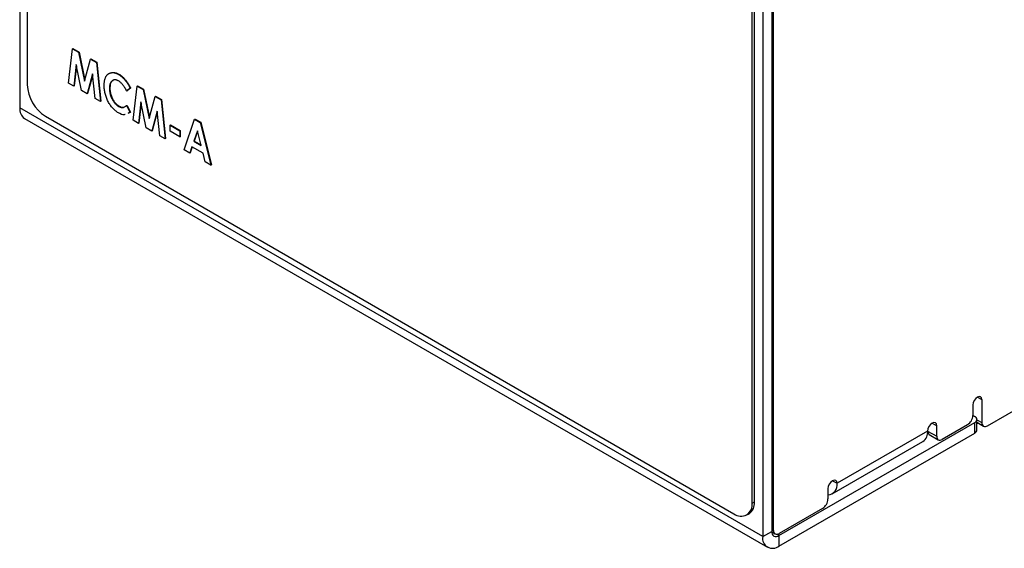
# Model space of a CAD drawing. Header units: millimetres. Extents: x 0 to 420, y 0 to 297.
# Tile 55 of 106: x 307 to 345, y 179 to 200. Entities that reach past the tile are written whole.
import ezdxf

# ---------------------------------------------------------------- set-up
doc = ezdxf.new("R2010")
doc.units = ezdxf.units.MM

msp = doc.modelspace()

# ---------------------------------------------------------------- linework, layer by layer
at = {"color": 7, "linetype": 'Continuous', "lineweight": 25}
for p, q in [((307.345, 236.403), (307.345, 197.559)), ((335.717, 181.281), (335.717, 229.621)), ((335.629, 181.23), (335.629, 220.077)), ((307.052, 219.692), (307.052, 196.664)), ((336.042, 202.957), (336.042, 179.928)), ((336.395, 203.161), (336.395, 180.132)), ((336.468, 180.172), (336.468, 202.874)), ((308.95, 197.632), (309.108, 198.97)), ((309.108, 198.97), (309.126, 198.98)), ((309.108, 198.97), (309.346, 198.832)), ((309.126, 198.98), (309.364, 198.842)), ((309.346, 198.832), (309.364, 198.842)), ((309.346, 198.832), (309.576, 197.703)), ((309.364, 198.842), (309.587, 197.745)), ((309.259, 198.356), (309.159, 197.512)), ((309.269, 198.305), (309.176, 197.522)), ((309.467, 197.334), (309.259, 198.356)), ((309.576, 197.703), (309.807, 198.566)), ((309.807, 198.566), (309.825, 198.576)), ((309.807, 198.566), (310.044, 198.429)), ((309.825, 198.576), (310.062, 198.439)), ((310.044, 198.429), (310.062, 198.439)), ((310.044, 198.429), (310.203, 196.909)), ((310.062, 198.439), (310.221, 196.919)), ((309.894, 197.99), (309.684, 197.208)), ((309.898, 197.95), (309.702, 197.218)), ((309.994, 197.03), (309.894, 197.99)), ((310.904, 197.969), (310.922, 197.98)), ((309.159, 197.512), (308.95, 197.632)), ((309.159, 197.512), (309.176, 197.522)), ((311.472, 196.176), (311.63, 197.514)), ((311.63, 197.514), (311.648, 197.524)), ((311.63, 197.514), (311.869, 197.376)), ((311.648, 197.524), (311.887, 197.386)), ((309.684, 197.208), (309.467, 197.334)), ((309.684, 197.208), (309.702, 197.218)), ((310.552, 197.425), (310.57, 197.435)), ((311.361, 197.421), (311.223, 197.321)), ((311.223, 197.321), (311.24, 197.332)), ((311.379, 197.431), (311.24, 197.332)), ((311.361, 197.421), (311.379, 197.431)), ((311.869, 197.376), (311.887, 197.386)), ((311.869, 197.376), (312.099, 196.247)), ((311.887, 197.386), (312.11, 196.289)), ((312.099, 196.247), (312.33, 197.11)), ((312.33, 197.11), (312.347, 197.12)), ((312.33, 197.11), (312.567, 196.973)), ((312.347, 197.12), (312.585, 196.983)), ((310.203, 196.909), (309.994, 197.03)), ((310.203, 196.909), (310.221, 196.919)), ((310.908, 196.721), (310.926, 196.732)), ((311.135, 196.698), (311.223, 196.748)), ((311.223, 196.748), (311.24, 196.758)), ((311.223, 196.748), (311.357, 196.479)), ((311.24, 196.758), (311.374, 196.489)), ((311.781, 196.9), (311.681, 196.055)), ((311.792, 196.849), (311.699, 196.066)), ((311.99, 195.877), (311.781, 196.9)), ((312.567, 196.973), (312.585, 196.983)), ((312.567, 196.973), (312.725, 195.453)), ((312.585, 196.983), (312.743, 195.463)), ((336.042, 179.928), (307.052, 196.664)), ((311.357, 196.479), (311.267, 196.445)), ((311.374, 196.489), (311.285, 196.455)), ((311.357, 196.479), (311.374, 196.489)), ((312.416, 196.534), (312.207, 195.752)), ((312.42, 196.494), (312.224, 195.762)), ((312.516, 195.573), (312.416, 196.534)), ((307.239, 196.252), (336.228, 179.516)), ((308.052, 196.334), (334.922, 180.822)), ((311.681, 196.055), (311.472, 196.176)), ((311.681, 196.055), (311.699, 196.066)), ((312.916, 195.984), (312.933, 195.994)), ((312.916, 195.984), (313.296, 195.764)), ((312.916, 195.746), (312.916, 195.984)), ((312.933, 195.994), (313.314, 195.774)), ((313.463, 195.027), (313.877, 196.217)), ((313.877, 196.217), (313.895, 196.227)), ((313.877, 196.217), (314.097, 196.09)), ((313.895, 196.227), (314.115, 196.1)), ((314.097, 196.09), (314.115, 196.1)), ((314.097, 196.09), (314.51, 194.422)), ((314.115, 196.1), (314.528, 194.432)), ((312.207, 195.752), (311.99, 195.877)), ((312.207, 195.752), (312.224, 195.762)), ((312.725, 195.453), (312.516, 195.573)), ((313.296, 195.526), (312.916, 195.746)), ((313.296, 195.764), (313.314, 195.774)), ((313.296, 195.764), (313.296, 195.526)), ((313.314, 195.774), (313.314, 195.536)), ((313.987, 195.77), (313.843, 195.357)), ((313.992, 195.747), (313.86, 195.367)), ((314.131, 195.191), (313.987, 195.77)), ((312.725, 195.453), (312.743, 195.463)), ((313.296, 195.526), (313.314, 195.536)), ((313.843, 195.357), (313.86, 195.367)), ((313.843, 195.357), (314.131, 195.191)), ((313.86, 195.367), (314.125, 195.215)), ((313.684, 194.899), (313.463, 195.027)), ((313.768, 195.144), (313.684, 194.899)), ((313.684, 194.899), (313.701, 194.91)), ((313.78, 195.137), (313.701, 194.91)), ((314.204, 194.892), (313.768, 195.144)), ((314.289, 194.55), (314.204, 194.892)), ((314.51, 194.422), (314.289, 194.55)), ((314.51, 194.422), (314.528, 194.432)), ((344.812, 184.254), (347.924, 186.05)), ((344.6, 185.275), (344.6, 184.376)), ((344.247, 185.07), (344.247, 184.662)), ((344.247, 184.662), (344.315, 184.623)), ((344.403, 184.092), (344.403, 184.5)), ((336.678, 179.969), (344.315, 184.378)), ((342.479, 184.05), (338.943, 182.009)), ((342.479, 184.05), (342.832, 183.846)), ((342.832, 183.846), (342.832, 184.254)), ((344.034, 184.295), (343.044, 183.723)), ((344.315, 183.969), (344.315, 184.378)), ((344.403, 184.389), (344.662, 184.239)), ((344.459, 184.357), (344.403, 184.324)), ((336.678, 179.561), (344.315, 183.969)), ((342.541, 183.913), (342.894, 183.708)), ((338.757, 181.597), (342.292, 183.638)), ((338.59, 181.805), (338.59, 181.397)), ((335.629, 181.23), (335.717, 181.281)), ((338.378, 181.029), (336.681, 180.049)), ((335.422, 180.773), (335.51, 180.824)), ((336.042, 179.928), (336.395, 180.132)), ((336.396, 180.112), (336.531, 180.035)), ((336.678, 179.969), (336.678, 179.561))]:
    msp.add_line(p, q, dxfattribs=at)
at = {"color": 8, "linetype": 'Continuous', "lineweight": 25}
for p, q in [((344.423, 185.377), (344.6, 185.275)), ((344.403, 184.49), (344.6, 184.376)), ((342.656, 184.356), (342.832, 184.254)), ((338.766, 182.111), (338.943, 182.009)), ((336.395, 180.214), (336.468, 180.172)), ((336.678, 179.969), (336.589, 180.021))]:
    msp.add_line(p, q, dxfattribs=at)
at = {"color": 7, "linetype": 'Continuous', "lineweight": 25, "flags": 128}
for points in [[(344.6, 185.275), (344.587, 185.345), (344.548, 185.389), (344.491, 185.4), (344.423, 185.377), (344.356, 185.322), (344.298, 185.245), (344.26, 185.156), (344.247, 185.07)], [(342.832, 184.254), (342.819, 184.324), (342.781, 184.369), (342.723, 184.38), (342.656, 184.356), (342.588, 184.302), (342.531, 184.224), (342.492, 184.136), (342.479, 184.05)], [(338.943, 182.009), (338.93, 182.079), (338.891, 182.123), (338.834, 182.135), (338.766, 182.111), (338.699, 182.056), (338.641, 181.979), (338.603, 181.891), (338.59, 181.805)]]:
    msp.add_lwpolyline(points, dxfattribs=at)
at = {"color": 7, "linetype": 'Continuous', "lineweight": 25}
for centre, radius, start, end in [((308.88, 197.628), 1.537, 182.6055, 237.3945), ((307.493, 196.615), 0.444, 173.7012, 234.9867), ((343.786, 184.683), 0.461, 302.6055, 357.3945), ((344.269, 184.5), 0.131, 290.7834, 69.2166), ((342.051, 183.995), 0.432, 304.0564, 7.2558), ((342.626, 184.034), 0.148, 173.7012, 234.9867), ((344.253, 184.107), 0.151, 294.3747, 354.3052), ((344.729, 184.355), 0.131, 170.786, 309.2033), ((342.962, 183.825), 0.131, 170.786, 309.2033), ((338.559, 181.944), 0.39, 274.5735, 9.6333), ((338.129, 181.418), 0.461, 302.6055, 357.3945), ((335.198, 181.161), 0.437, 230.7967, 9.214), ((335.241, 181.221), 0.48, 304.0564, 7.2558), ((336.43, 179.865), 0.393, 170.786, 309.2033), ((336.568, 180.104), 0.175, 170.786, 309.2033), ((336.598, 180.151), 0.131, 170.786, 309.2033)]:
    msp.add_arc(centre, radius, start, end, dxfattribs=at)
for points, knots in [([(310.346, 197.543), (310.346, 197.561), (310.346, 197.595), (310.35, 197.644), (310.355, 197.691), (310.363, 197.735), (310.373, 197.776), (310.385, 197.814), (310.4, 197.85), (310.416, 197.883), (310.435, 197.913), (310.455, 197.939), (310.478, 197.963), (310.502, 197.983), (310.529, 198), (310.557, 198.014), (310.587, 198.025), (310.619, 198.033), (310.653, 198.037), (310.687, 198.039), (310.721, 198.036), (310.757, 198.03), (310.793, 198.02), (310.829, 198.007), (310.867, 197.99), (310.892, 197.976), (310.904, 197.969)], [0, 0, 0, 0, 0.047836, 0.094763, 0.14009, 0.184797, 0.228421, 0.271665, 0.313951, 0.356177, 0.397917, 0.438886, 0.479707, 0.520141, 0.560412, 0.600872, 0.641709, 0.682892, 0.724082, 0.764309, 0.803763, 0.843138, 0.882098, 0.920993, 0.960202, 1, 1, 1, 1]), ([(310.576, 198.016), (310.622, 198.033), (310.722, 198.071), (310.851, 198.012), (310.922, 197.98)], [0, 0, 0, 0, 0.452955, 1, 1, 1, 1]), ([(310.904, 197.969), (310.915, 197.963), (310.937, 197.95), (310.969, 197.928), (311, 197.904), (311.032, 197.877), (311.063, 197.849), (311.094, 197.819), (311.124, 197.786), (311.154, 197.751), (311.184, 197.715), (311.212, 197.677), (311.24, 197.638), (311.266, 197.597), (311.291, 197.555), (311.316, 197.512), (311.339, 197.467), (311.354, 197.437), (311.361, 197.421)], [0, 0, 0, 0, 0.0598764, 0.1195205, 0.1791628, 0.238686, 0.2990138, 0.3597424, 0.4207966, 0.4835911, 0.5466886, 0.6098952, 0.6727842, 0.7368567, 0.8010267, 0.8661458, 0.9324087, 1, 1, 1, 1]), ([(310.922, 197.98), (310.933, 197.973), (310.954, 197.96), (310.986, 197.938), (311.018, 197.914), (311.049, 197.888), (311.081, 197.86), (311.111, 197.829), (311.142, 197.796), (311.172, 197.762), (311.201, 197.725), (311.23, 197.687), (311.257, 197.648), (311.284, 197.607), (311.309, 197.565), (311.333, 197.522), (311.357, 197.477), (311.371, 197.447), (311.379, 197.431)], [0, 0, 0, 0, 0.0598764, 0.1195205, 0.1791628, 0.238686, 0.2990138, 0.3597424, 0.4207966, 0.4835911, 0.5466886, 0.6098952, 0.6727842, 0.7368567, 0.8010267, 0.8661458, 0.9324087, 1, 1, 1, 1]), ([(310.901, 196.469), (310.881, 196.481), (310.842, 196.505), (310.785, 196.548), (310.731, 196.596), (310.679, 196.649), (310.63, 196.707), (310.584, 196.771), (310.541, 196.839), (310.5, 196.911), (310.464, 196.987), (310.432, 197.064), (310.405, 197.142), (310.384, 197.221), (310.366, 197.301), (310.354, 197.381), (310.347, 197.463), (310.346, 197.516), (310.346, 197.543)], [0, 0, 0, 0, 0.062305, 0.122337, 0.180584, 0.237979, 0.295499, 0.353439, 0.412562, 0.473935, 0.536168, 0.598352, 0.66117, 0.724755, 0.78998, 0.85728, 0.92714, 1, 1, 1, 1]), ([(310.905, 197.713), (310.893, 197.719), (310.869, 197.732), (310.833, 197.746), (310.8, 197.754), (310.767, 197.757), (310.736, 197.755), (310.707, 197.747), (310.679, 197.734), (310.653, 197.716), (310.63, 197.694), (310.609, 197.667), (310.591, 197.636), (310.577, 197.602), (310.566, 197.563), (310.558, 197.521), (310.553, 197.475), (310.552, 197.442), (310.552, 197.425)], [0, 0, 0, 0, 0.0592809, 0.1172061, 0.1737902, 0.2304746, 0.2874628, 0.3460227, 0.406752, 0.4700272, 0.5341337, 0.5981591, 0.6619092, 0.7262932, 0.7916719, 0.8589561, 0.928283, 1, 1, 1, 1]), ([(310.678, 197.717), (310.664, 197.71), (310.617, 197.687), (310.579, 197.584), (310.573, 197.485), (310.57, 197.435)], [0, 0, 0, 0, 0.17292, 0.586199, 1, 1, 1, 1]), ([(311.223, 197.321), (311.211, 197.345), (311.188, 197.39), (311.151, 197.454), (311.113, 197.511), (311.074, 197.564), (311.033, 197.61), (310.991, 197.651), (310.948, 197.686), (310.919, 197.704), (310.905, 197.713)], [0, 0, 0, 0, 0.146298, 0.283805, 0.412752, 0.536245, 0.654844, 0.770383, 0.884538, 1, 1, 1, 1]), ([(310.552, 197.425), (310.552, 197.401), (310.553, 197.354), (310.562, 197.283), (310.576, 197.212), (310.596, 197.142), (310.621, 197.074), (310.651, 197.01), (310.685, 196.948), (310.718, 196.9), (310.746, 196.864), (310.767, 196.838), (310.789, 196.815), (310.812, 196.793), (310.835, 196.772), (310.859, 196.754), (310.883, 196.736), (310.9, 196.726), (310.908, 196.721)], [0, 0, 0, 0, 0.097655, 0.190701, 0.279578, 0.366477, 0.450065, 0.530975, 0.609786, 0.688881, 0.728059, 0.767087, 0.805465, 0.843966, 0.882156, 0.92082, 0.959928, 1, 1, 1, 1]), ([(310.57, 197.435), (310.57, 197.411), (310.571, 197.365), (310.58, 197.293), (310.594, 197.222), (310.613, 197.152), (310.638, 197.085), (310.668, 197.02), (310.703, 196.958), (310.735, 196.91), (310.763, 196.874), (310.785, 196.849), (310.807, 196.825), (310.83, 196.803), (310.853, 196.782), (310.877, 196.764), (310.901, 196.746), (310.918, 196.736), (310.926, 196.732)], [0, 0, 0, 0, 0.097655, 0.190701, 0.279578, 0.366477, 0.450065, 0.530975, 0.609786, 0.688881, 0.728059, 0.767087, 0.805465, 0.843966, 0.882156, 0.92082, 0.959928, 1, 1, 1, 1]), ([(310.908, 196.721), (310.922, 196.714), (310.95, 196.699), (310.991, 196.684), (311.03, 196.676), (311.06, 196.674), (311.084, 196.677), (311.097, 196.68), (311.104, 196.682), (311.105, 196.682)], [0, 0, 0, 0, 0.1122734, 0.2214256, 0.3286006, 0.4353835, 0.4912408, 0.55141, 0.56, 0.56, 0.56, 0.56]), ([(310.926, 196.732), (310.94, 196.724), (310.968, 196.709), (311.009, 196.694), (311.047, 196.686), (311.078, 196.684), (311.102, 196.687), (311.115, 196.69), (311.122, 196.692), (311.123, 196.692)], [0, 0, 0, 0, 0.1122734, 0.2214256, 0.3286006, 0.4353835, 0.4912408, 0.55141, 0.56, 0.56, 0.56, 0.56]), ([(311.171, 196.408), (311.157, 196.402), (311.085, 196.368), (310.984, 196.424), (310.901, 196.469)], [0, 0, 0, 0, 0.1897204, 1, 1, 1, 1])]:
    msp.add_open_spline(points, degree=3, knots=knots, dxfattribs=at)

doc.saveas('drawing.dxf')
